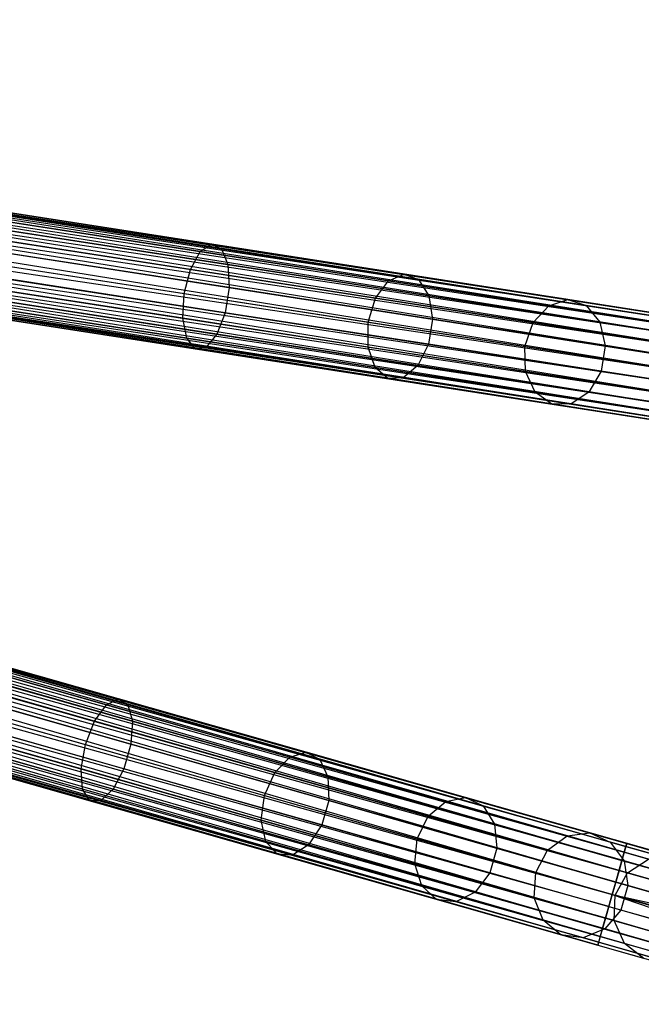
# Model space of a CAD drawing. Extents: x -102 to 101, y -101 to 102.
# Tile 177 of 256: x 66 to 77, y -24 to -6. Entities that reach past the tile are written whole.
import ezdxf

# ---------------------------------------------------------------- set-up
doc = ezdxf.new("R2010")
doc.units = 0
doc.header["$LTSCALE"] = 25.4
doc.layers.get('0').update_dxf_attribs({"linetype": 'CONTINUOUS'})

# ---------------------------------------------------------------- blocks, each defined once
blk = doc.blocks.new('NL2500012268_STL')
at = {"color": 0}
for p, q in [((145.547, -5.704, 327.855), (182.485, -11.438, 327.855)), ((145.547, -5.704, 327.855), (182.485, -11.438, 327.855)), ((182.468, -11.548, 326.932), (145.547, -5.704, 327.145)), ((145.547, -5.704, 327.145), (182.494, -11.381, 327.379)), ((145.547, -5.704, 327.145), (182.494, -11.381, 327.379)), ((182.468, -11.548, 326.932), (145.547, -5.704, 327.145)), ((182.494, -11.381, 327.379), (145.556, -5.647, 327.621)), ((145.556, -5.647, 327.379), (182.494, -11.381, 327.379)), ((182.494, -11.381, 327.379), (145.556, -5.647, 327.621)), ((145.556, -5.647, 327.621), (182.485, -11.438, 327.855)), ((145.556, -5.647, 327.621), (182.485, -11.438, 327.855)), ((145.556, -5.647, 327.379), (182.494, -11.381, 327.379)), ((182.485, -11.438, 327.855), (145.53, -5.814, 328.068)), ((145.53, -5.814, 328.068), (182.444, -11.706, 328.249)), ((145.53, -5.814, 328.068), (182.444, -11.706, 328.249)), ((182.485, -11.438, 327.855), (145.53, -5.814, 328.068)), ((145.53, -5.814, 326.932), (182.468, -11.548, 326.932)), ((145.53, -5.814, 326.932), (182.468, -11.548, 326.932)), ((145.505, -5.972, 328.249), (182.444, -11.706, 328.249)), ((145.505, -5.972, 328.249), (182.444, -11.706, 328.249)), ((182.413, -11.902, 326.615), (145.505, -5.972, 326.751)), ((145.505, -5.972, 326.751), (182.468, -11.548, 326.932)), ((145.505, -5.972, 326.751), (182.468, -11.548, 326.932)), ((182.413, -11.902, 326.615), (145.505, -5.972, 326.751)), ((182.444, -11.706, 328.249), (145.475, -6.168, 328.385)), ((145.475, -6.168, 328.385), (182.379, -12.125, 328.471)), ((145.475, -6.168, 328.385), (182.379, -12.125, 328.471)), ((182.444, -11.706, 328.249), (145.475, -6.168, 328.385)), ((145.475, -6.168, 326.615), (182.413, -11.902, 326.615)), ((145.475, -6.168, 326.615), (182.413, -11.902, 326.615)), ((145.44, -6.391, 328.471), (182.379, -12.125, 328.471)), ((145.44, -6.391, 328.471), (182.379, -12.125, 328.471)), ((145.44, -6.391, 326.529), (182.342, -12.362, 326.5)), ((145.44, -6.391, 326.529), (182.342, -12.362, 326.5)), ((145.44, -6.391, 326.529), (182.413, -11.902, 326.615)), ((145.44, -6.391, 326.529), (182.413, -11.902, 326.615)), ((145.403, -6.628, 328.5), (182.342, -12.362, 328.5)), ((145.403, -6.628, 328.5), (182.342, -12.362, 328.5)), ((145.403, -6.628, 326.5), (182.342, -12.362, 326.5)), ((145.403, -6.628, 326.5), (182.342, -12.362, 326.5)), ((145.367, -6.864, 326.529), (182.342, -12.362, 326.5)), ((182.271, -12.821, 326.615), (145.367, -6.864, 326.529)), ((182.271, -12.821, 326.615), (145.367, -6.864, 326.529)), ((145.367, -6.864, 328.471), (182.305, -12.598, 328.471)), ((145.367, -6.864, 328.471), (182.305, -12.598, 328.471)), ((145.367, -6.864, 326.529), (182.342, -12.362, 326.5)), ((145.332, -7.087, 326.615), (182.271, -12.821, 326.615)), ((145.332, -7.087, 326.615), (182.271, -12.821, 326.615)), ((182.305, -12.598, 328.471), (145.332, -7.087, 328.385)), ((145.332, -7.087, 328.385), (182.24, -13.017, 328.249)), ((145.332, -7.087, 328.385), (182.24, -13.017, 328.249)), ((182.305, -12.598, 328.471), (145.332, -7.087, 328.385)), ((182.216, -13.175, 326.932), (145.302, -7.283, 326.751)), ((145.302, -7.283, 326.751), (182.271, -12.821, 326.615)), ((145.302, -7.283, 326.751), (182.271, -12.821, 326.615)), ((182.216, -13.175, 326.932), (145.302, -7.283, 326.751)), ((145.302, -7.283, 328.249), (182.24, -13.017, 328.249)), ((145.302, -7.283, 328.249), (182.24, -13.017, 328.249)), ((182.19, -13.343, 327.379), (145.26, -7.552, 327.145)), ((145.26, -7.552, 327.145), (182.216, -13.175, 326.932)), ((145.26, -7.552, 327.145), (182.216, -13.175, 326.932)), ((182.19, -13.343, 327.379), (145.26, -7.552, 327.145)), ((145.26, -7.552, 327.855), (182.199, -13.286, 327.855)), ((145.26, -7.552, 327.855), (182.199, -13.286, 327.855)), ((145.277, -7.441, 326.932), (182.216, -13.175, 326.932)), ((145.277, -7.441, 326.932), (182.216, -13.175, 326.932)), ((182.24, -13.017, 328.249), (145.277, -7.441, 328.068)), ((145.277, -7.441, 328.068), (182.199, -13.286, 327.855)), ((145.277, -7.441, 328.068), (182.199, -13.286, 327.855)), ((182.24, -13.017, 328.249), (145.277, -7.441, 328.068)), ((145.251, -7.609, 327.379), (182.19, -13.343, 327.379)), ((145.251, -7.609, 327.621), (182.19, -13.343, 327.379)), ((182.199, -13.286, 327.855), (145.251, -7.609, 327.621)), ((145.251, -7.609, 327.621), (182.19, -13.343, 327.379)), ((145.251, -7.609, 327.379), (182.19, -13.343, 327.379)), ((182.199, -13.286, 327.855), (145.251, -7.609, 327.621)), ((172.487, -9.999, 29.828), (168.588, -9.394, 28.513)), ((172.487, -9.999, 29.828), (168.588, -9.394, 28.513)), ((172.697, -9.86, 29.421), (168.708, -9.241, 28.076)), ((172.697, -9.86, 29.421), (168.708, -9.241, 28.076)), ((172.883, -9.947, 28.989), (168.8, -9.313, 27.612)), ((172.883, -9.947, 28.989), (168.8, -9.313, 27.612)), ((173.004, -10.241, 28.63), (168.841, -9.595, 27.227)), ((173.004, -10.241, 28.63), (168.841, -9.595, 27.227)), ((172.302, -10.333, 30.116), (168.467, -9.737, 28.823)), ((172.302, -10.333, 30.116), (168.467, -9.737, 28.823)), ((172.487, -9.999, 29.828), (172.697, -9.86, 29.421)), ((172.487, -9.999, 29.828), (172.697, -9.86, 29.421)), ((172.697, -9.86, 29.421), (172.883, -9.947, 28.989)), ((176.311, -10.421, 31.594), (172.697, -9.86, 29.421)), ((176.311, -10.421, 31.594), (172.697, -9.86, 29.421)), ((172.697, -9.86, 29.421), (172.883, -9.947, 28.989)), ((172.883, -9.947, 28.989), (173.004, -10.241, 28.63)), ((176.584, -10.522, 31.214), (172.883, -9.947, 28.989)), ((176.584, -10.522, 31.214), (172.883, -9.947, 28.989)), ((172.883, -9.947, 28.989), (173.004, -10.241, 28.63)), ((173.03, -10.674, 28.428), (168.822, -10.021, 27.009)), ((173.03, -10.674, 28.428), (168.822, -10.021, 27.009)), ((172.302, -10.333, 30.116), (172.487, -9.999, 29.828)), ((172.302, -10.333, 30.116), (172.487, -9.999, 29.828)), ((176.02, -10.547, 31.952), (172.487, -9.999, 29.828)), ((176.02, -10.547, 31.952), (172.487, -9.999, 29.828)), ((168.371, -10.193, 28.935), (172.183, -10.785, 30.221)), ((168.371, -10.193, 28.935), (172.183, -10.785, 30.221)), ((172.183, -10.785, 30.221), (172.302, -10.333, 30.116)), ((172.183, -10.785, 30.221), (172.302, -10.333, 30.116)), ((175.777, -10.872, 32.206), (172.302, -10.333, 30.116)), ((175.777, -10.872, 32.206), (172.302, -10.333, 30.116)), ((173.004, -10.241, 28.63), (173.03, -10.674, 28.428)), ((176.776, -10.827, 30.898), (173.004, -10.241, 28.63)), ((176.776, -10.827, 30.898), (173.004, -10.241, 28.63)), ((173.004, -10.241, 28.63), (173.03, -10.674, 28.428)), ((172.957, -11.147, 28.428), (168.749, -10.494, 27.009)), ((172.957, -11.147, 28.428), (168.749, -10.494, 27.009)), ((176.02, -10.547, 31.952), (176.311, -10.421, 31.594)), ((176.02, -10.547, 31.952), (176.311, -10.421, 31.594)), ((176.311, -10.421, 31.594), (176.584, -10.522, 31.214)), ((179.386, -10.898, 34.495), (176.311, -10.421, 31.594)), ((179.386, -10.898, 34.495), (176.311, -10.421, 31.594)), ((176.311, -10.421, 31.594), (176.584, -10.522, 31.214)), ((176.584, -10.522, 31.214), (176.776, -10.827, 30.898)), ((179.732, -11.01, 34.185), (176.584, -10.522, 31.214)), ((179.732, -11.01, 34.185), (176.584, -10.522, 31.214)), ((176.584, -10.522, 31.214), (176.776, -10.827, 30.898)), ((172.159, -11.251, 30.116), (168.324, -10.656, 28.823)), ((172.159, -11.251, 30.116), (168.324, -10.656, 28.823)), ((173.03, -10.674, 28.428), (172.957, -11.147, 28.428)), ((173.03, -10.674, 28.428), (172.957, -11.147, 28.428)), ((176.843, -11.266, 30.72), (173.03, -10.674, 28.428)), ((176.843, -11.266, 30.72), (173.03, -10.674, 28.428)), ((175.777, -10.872, 32.206), (176.02, -10.547, 31.952)), ((175.777, -10.872, 32.206), (176.02, -10.547, 31.952)), ((179.026, -11.014, 34.788), (176.02, -10.547, 31.952)), ((179.026, -11.014, 34.788), (176.02, -10.547, 31.952)), ((180.491, -21.107, 327.379), (144.537, -10.877, 327.621)), ((144.537, -10.877, 327.379), (180.491, -21.107, 327.379)), ((180.491, -21.107, 327.379), (144.537, -10.877, 327.621)), ((144.537, -10.877, 327.621), (180.475, -21.162, 327.855)), ((144.537, -10.877, 327.621), (180.475, -21.162, 327.855)), ((144.537, -10.877, 327.379), (180.491, -21.107, 327.379)), ((172.159, -11.251, 30.116), (172.183, -10.785, 30.221)), ((172.159, -11.251, 30.116), (172.183, -10.785, 30.221)), ((172.183, -10.785, 30.221), (175.638, -11.321, 32.297)), ((172.183, -10.785, 30.221), (175.638, -11.321, 32.297)), ((175.638, -11.321, 32.297), (175.777, -10.872, 32.206)), ((175.638, -11.321, 32.297), (175.777, -10.872, 32.206)), ((178.734, -11.331, 34.996), (175.777, -10.872, 32.206)), ((178.734, -11.331, 34.996), (175.777, -10.872, 32.206)), ((176.776, -10.827, 30.898), (176.843, -11.266, 30.72)), ((179.985, -11.325, 33.927), (176.776, -10.827, 30.898)), ((179.985, -11.325, 33.927), (176.776, -10.827, 30.898)), ((176.776, -10.827, 30.898), (176.843, -11.266, 30.72)), ((179.026, -11.014, 34.788), (179.386, -10.898, 34.495)), ((179.026, -11.014, 34.788), (179.386, -10.898, 34.495)), ((179.386, -10.898, 34.495), (179.732, -11.01, 34.185)), ((181.78, -11.27, 37.993), (179.386, -10.898, 34.495)), ((181.78, -11.27, 37.993), (179.386, -10.898, 34.495)), ((179.386, -10.898, 34.495), (179.732, -11.01, 34.185)), ((180.475, -21.162, 327.855), (144.491, -11.04, 328.068)), ((144.491, -11.04, 328.068), (180.401, -21.424, 328.249)), ((144.491, -11.04, 328.068), (180.401, -21.424, 328.249)), ((180.475, -21.162, 327.855), (144.491, -11.04, 328.068)), ((144.491, -11.04, 326.932), (180.445, -21.27, 326.932)), ((144.491, -11.04, 326.932), (180.445, -21.27, 326.932)), ((144.521, -10.932, 327.855), (180.475, -21.162, 327.855)), ((144.521, -10.932, 327.855), (180.475, -21.162, 327.855)), ((180.445, -21.27, 326.932), (144.521, -10.932, 327.145)), ((144.521, -10.932, 327.145), (180.491, -21.107, 327.379)), ((144.521, -10.932, 327.145), (180.491, -21.107, 327.379)), ((180.445, -21.27, 326.932), (144.521, -10.932, 327.145)), ((172.235, -11.625, 29.828), (168.336, -11.02, 28.513)), ((172.235, -11.625, 29.828), (168.336, -11.02, 28.513)), ((172.8, -11.551, 28.63), (168.637, -10.905, 27.227)), ((172.8, -11.551, 28.63), (168.637, -10.905, 27.227)), ((178.734, -11.331, 34.996), (179.026, -11.014, 34.788)), ((178.734, -11.331, 34.996), (179.026, -11.014, 34.788)), ((181.366, -11.377, 38.207), (179.026, -11.014, 34.788)), ((181.366, -11.377, 38.207), (179.026, -11.014, 34.788)), ((179.732, -11.01, 34.185), (179.985, -11.325, 33.927)), ((182.184, -11.391, 37.765), (179.732, -11.01, 34.185)), ((182.184, -11.391, 37.765), (179.732, -11.01, 34.185)), ((179.732, -11.01, 34.185), (179.985, -11.325, 33.927)), ((144.447, -11.194, 328.249), (180.401, -21.424, 328.249)), ((144.447, -11.194, 328.249), (180.401, -21.424, 328.249)), ((180.347, -21.615, 326.615), (144.447, -11.194, 326.751)), ((144.447, -11.194, 326.751), (180.445, -21.27, 326.932)), ((144.447, -11.194, 326.751), (180.445, -21.27, 326.932)), ((180.347, -21.615, 326.615), (144.447, -11.194, 326.751)), ((172.392, -11.822, 29.421), (168.404, -11.203, 28.076)), ((172.392, -11.822, 29.421), (168.404, -11.203, 28.076)), ((172.597, -11.795, 28.989), (168.513, -11.161, 27.612)), ((172.597, -11.795, 28.989), (168.513, -11.161, 27.612)), ((172.235, -11.625, 29.828), (172.159, -11.251, 30.116)), ((175.635, -11.791, 32.206), (172.159, -11.251, 30.116)), ((172.235, -11.625, 29.828), (172.159, -11.251, 30.116)), ((175.635, -11.791, 32.206), (172.159, -11.251, 30.116)), ((172.957, -11.147, 28.428), (172.8, -11.551, 28.63)), ((172.957, -11.147, 28.428), (172.8, -11.551, 28.63)), ((176.769, -11.739, 30.72), (172.957, -11.147, 28.428)), ((176.769, -11.739, 30.72), (172.957, -11.147, 28.428)), ((176.843, -11.266, 30.72), (176.769, -11.739, 30.72)), ((176.843, -11.266, 30.72), (176.769, -11.739, 30.72)), ((180.086, -11.769, 33.781), (176.843, -11.266, 30.72)), ((180.086, -11.769, 33.781), (176.843, -11.266, 30.72)), ((180.401, -21.424, 328.249), (144.393, -11.385, 328.385)), ((144.393, -11.385, 328.385), (180.285, -21.831, 328.471)), ((144.393, -11.385, 328.385), (180.285, -21.831, 328.471)), ((180.401, -21.424, 328.249), (144.393, -11.385, 328.385)), ((144.393, -11.385, 326.615), (180.347, -21.615, 326.615)), ((144.393, -11.385, 326.615), (180.347, -21.615, 326.615)), ((175.635, -11.791, 32.206), (175.638, -11.321, 32.297)), ((175.635, -11.791, 32.206), (175.638, -11.321, 32.297)), ((175.638, -11.321, 32.297), (178.577, -11.777, 35.071)), ((175.638, -11.321, 32.297), (178.577, -11.777, 35.071)), ((178.577, -11.777, 35.071), (178.734, -11.331, 34.996)), ((178.577, -11.777, 35.071), (178.734, -11.331, 34.996)), ((181.036, -11.688, 38.358), (178.734, -11.331, 34.996)), ((181.036, -11.688, 38.358), (178.734, -11.331, 34.996)), ((179.985, -11.325, 33.927), (180.086, -11.769, 33.781)), ((182.484, -11.713, 37.577), (179.985, -11.325, 33.927)), ((182.484, -11.713, 37.577), (179.985, -11.325, 33.927)), ((179.985, -11.325, 33.927), (180.086, -11.769, 33.781)), ((144.331, -11.602, 328.471), (180.285, -21.831, 328.471)), ((144.331, -11.602, 328.471), (180.285, -21.831, 328.471)), ((144.331, -11.602, 326.529), (180.22, -22.062, 326.5)), ((144.331, -11.602, 326.529), (180.22, -22.062, 326.5)), ((144.331, -11.602, 326.529), (180.347, -21.615, 326.615)), ((144.331, -11.602, 326.529), (180.347, -21.615, 326.615)), ((172.392, -11.822, 29.421), (172.235, -11.625, 29.828)), ((175.768, -12.174, 31.952), (172.235, -11.625, 29.828)), ((172.392, -11.822, 29.421), (172.235, -11.625, 29.828)), ((175.768, -12.174, 31.952), (172.235, -11.625, 29.828)), ((172.8, -11.551, 28.63), (172.597, -11.795, 28.989)), ((172.8, -11.551, 28.63), (172.597, -11.795, 28.989)), ((176.573, -12.137, 30.898), (172.8, -11.551, 28.63)), ((176.573, -12.137, 30.898), (172.8, -11.551, 28.63)), ((172.597, -11.795, 28.989), (172.392, -11.822, 29.421)), ((172.597, -11.795, 28.989), (172.392, -11.822, 29.421)), ((176.007, -12.383, 31.594), (172.392, -11.822, 29.421)), ((176.007, -12.383, 31.594), (172.392, -11.822, 29.421)), ((176.297, -12.369, 31.214), (172.597, -11.795, 28.989)), ((176.297, -12.369, 31.214), (172.597, -11.795, 28.989)), ((175.768, -12.174, 31.952), (175.635, -11.791, 32.206)), ((178.591, -12.25, 34.996), (175.635, -11.791, 32.206)), ((175.768, -12.174, 31.952), (175.635, -11.791, 32.206)), ((178.591, -12.25, 34.996), (175.635, -11.791, 32.206)), ((176.769, -11.739, 30.72), (176.573, -12.137, 30.898)), ((176.769, -11.739, 30.72), (176.573, -12.137, 30.898)), ((180.013, -12.242, 33.781), (176.769, -11.739, 30.72)), ((180.013, -12.242, 33.781), (176.769, -11.739, 30.72)), ((178.591, -12.25, 34.996), (178.577, -11.777, 35.071)), ((178.577, -11.777, 35.071), (180.865, -12.132, 38.413)), ((178.577, -11.777, 35.071), (180.865, -12.132, 38.413)), ((178.591, -12.25, 34.996), (178.577, -11.777, 35.071)), ((180.086, -11.769, 33.781), (180.013, -12.242, 33.781)), ((180.086, -11.769, 33.781), (180.013, -12.242, 33.781)), ((182.612, -12.161, 37.471), (180.086, -11.769, 33.781)), ((182.612, -12.161, 37.471), (180.086, -11.769, 33.781)), ((144.266, -11.832, 328.5), (180.22, -22.062, 328.5)), ((144.266, -11.832, 328.5), (180.22, -22.062, 328.5)), ((144.266, -11.832, 326.5), (180.22, -22.062, 326.5)), ((144.266, -11.832, 326.5), (180.22, -22.062, 326.5)), ((144.2, -12.062, 326.529), (180.22, -22.062, 326.5)), ((180.092, -22.509, 326.615), (144.2, -12.062, 326.529)), ((180.092, -22.509, 326.615), (144.2, -12.062, 326.529)), ((144.2, -12.062, 328.471), (180.154, -22.292, 328.471)), ((144.2, -12.062, 328.471), (180.154, -22.292, 328.471)), ((144.2, -12.062, 326.529), (180.22, -22.062, 326.5)), ((176.007, -12.383, 31.594), (175.768, -12.174, 31.952)), ((178.773, -12.64, 34.788), (175.768, -12.174, 31.952)), ((176.007, -12.383, 31.594), (175.768, -12.174, 31.952)), ((178.773, -12.64, 34.788), (175.768, -12.174, 31.952)), ((176.573, -12.137, 30.898), (176.297, -12.369, 31.214)), ((176.573, -12.137, 30.898), (176.297, -12.369, 31.214)), ((179.782, -12.635, 33.927), (176.573, -12.137, 30.898)), ((179.782, -12.635, 33.927), (176.573, -12.137, 30.898)), ((144.138, -12.279, 326.615), (180.092, -22.509, 326.615)), ((144.138, -12.279, 326.615), (180.092, -22.509, 326.615)), ((180.154, -22.292, 328.471), (144.138, -12.279, 328.385)), ((144.138, -12.279, 328.385), (180.038, -22.699, 328.249)), ((144.138, -12.279, 328.385), (180.038, -22.699, 328.249)), ((180.154, -22.292, 328.471), (144.138, -12.279, 328.385)), ((176.297, -12.369, 31.214), (176.007, -12.383, 31.594)), ((176.297, -12.369, 31.214), (176.007, -12.383, 31.594)), ((179.446, -12.858, 34.185), (176.297, -12.369, 31.214)), ((179.446, -12.858, 34.185), (176.297, -12.369, 31.214)), ((178.773, -12.64, 34.788), (178.591, -12.25, 34.996)), ((180.893, -12.607, 38.358), (178.591, -12.25, 34.996)), ((178.773, -12.64, 34.788), (178.591, -12.25, 34.996)), ((180.893, -12.607, 38.358), (178.591, -12.25, 34.996)), ((180.013, -12.242, 33.781), (179.782, -12.635, 33.927)), ((180.013, -12.242, 33.781), (179.782, -12.635, 33.927)), ((182.539, -12.634, 37.471), (180.013, -12.242, 33.781)), ((182.539, -12.634, 37.471), (180.013, -12.242, 33.781)), ((179.994, -22.853, 326.932), (144.084, -12.47, 326.751)), ((144.084, -12.47, 326.751), (180.092, -22.509, 326.615)), ((144.084, -12.47, 326.751), (180.092, -22.509, 326.615)), ((179.994, -22.853, 326.932), (144.084, -12.47, 326.751)), ((144.084, -12.47, 328.249), (180.038, -22.699, 328.249)), ((144.084, -12.47, 328.249), (180.038, -22.699, 328.249)), ((179.082, -12.86, 34.495), (176.007, -12.383, 31.594)), ((179.082, -12.86, 34.495), (176.007, -12.383, 31.594)), ((179.948, -23.016, 327.379), (144.01, -12.731, 327.145)), ((144.01, -12.731, 327.145), (179.994, -22.853, 326.932)), ((144.01, -12.731, 327.145), (179.994, -22.853, 326.932)), ((179.948, -23.016, 327.379), (144.01, -12.731, 327.145)), ((144.01, -12.731, 327.855), (179.964, -22.961, 327.855)), ((144.01, -12.731, 327.855), (179.964, -22.961, 327.855)), ((144.04, -12.623, 326.932), (179.994, -22.853, 326.932)), ((144.04, -12.623, 326.932), (179.994, -22.853, 326.932)), ((180.038, -22.699, 328.249), (144.04, -12.623, 328.068)), ((144.04, -12.623, 328.068), (179.964, -22.961, 327.855)), ((144.04, -12.623, 328.068), (179.964, -22.961, 327.855)), ((180.038, -22.699, 328.249), (144.04, -12.623, 328.068)), ((179.082, -12.86, 34.495), (178.773, -12.64, 34.788)), ((181.114, -13.004, 38.207), (178.773, -12.64, 34.788)), ((179.082, -12.86, 34.495), (178.773, -12.64, 34.788)), ((181.114, -13.004, 38.207), (178.773, -12.64, 34.788)), ((179.782, -12.635, 33.927), (179.446, -12.858, 34.185)), ((179.782, -12.635, 33.927), (179.446, -12.858, 34.185)), ((182.281, -13.023, 37.577), (179.782, -12.635, 33.927)), ((182.281, -13.023, 37.577), (179.782, -12.635, 33.927)), ((143.994, -12.787, 327.379), (179.948, -23.016, 327.379)), ((143.994, -12.787, 327.621), (179.948, -23.016, 327.379)), ((179.964, -22.961, 327.855), (143.994, -12.787, 327.621)), ((143.994, -12.787, 327.621), (179.948, -23.016, 327.379)), ((143.994, -12.787, 327.379), (179.948, -23.016, 327.379)), ((179.964, -22.961, 327.855), (143.994, -12.787, 327.621)), ((179.446, -12.858, 34.185), (179.082, -12.86, 34.495)), ((179.446, -12.858, 34.185), (179.082, -12.86, 34.495)), ((181.476, -13.232, 37.993), (179.082, -12.86, 34.495)), ((181.476, -13.232, 37.993), (179.082, -12.86, 34.495)), ((181.897, -13.239, 37.765), (179.446, -12.858, 34.185)), ((181.897, -13.239, 37.765), (179.446, -12.858, 34.185)), ((170.955, -18.394, 29.421), (167.073, -17.289, 28.076)), ((170.955, -18.394, 29.421), (167.073, -17.289, 28.076)), ((170.73, -18.506, 29.828), (166.935, -17.426, 28.513)), ((170.73, -18.506, 29.828), (166.935, -17.426, 28.513)), ((171.129, -18.503, 28.989), (167.154, -17.372, 27.612)), ((171.129, -18.503, 28.989), (167.154, -17.372, 27.612)), ((171.213, -18.809, 28.63), (167.161, -17.657, 27.227)), ((171.213, -18.809, 28.63), (167.161, -17.657, 27.227)), ((170.505, -18.814, 30.116), (166.772, -17.752, 28.823)), ((170.505, -18.814, 30.116), (166.772, -17.752, 28.823)), ((171.186, -19.242, 28.428), (167.09, -18.077, 27.009)), ((171.186, -19.242, 28.428), (167.09, -18.077, 27.009)), ((166.621, -18.193, 28.935), (170.332, -19.248, 30.221)), ((166.621, -18.193, 28.935), (170.332, -19.248, 30.221)), ((170.73, -18.506, 29.828), (170.955, -18.394, 29.421)), ((170.73, -18.506, 29.828), (170.955, -18.394, 29.421)), ((170.955, -18.394, 29.421), (171.129, -18.503, 28.989)), ((174.473, -19.395, 31.594), (170.955, -18.394, 29.421)), ((174.473, -19.395, 31.594), (170.955, -18.394, 29.421)), ((170.955, -18.394, 29.421), (171.129, -18.503, 28.989)), ((170.25, -19.708, 30.116), (166.518, -18.646, 28.823)), ((170.25, -19.708, 30.116), (166.518, -18.646, 28.823)), ((171.055, -19.703, 28.428), (166.959, -18.538, 27.009)), ((171.055, -19.703, 28.428), (166.959, -18.538, 27.009)), ((170.505, -18.814, 30.116), (170.73, -18.506, 29.828)), ((170.505, -18.814, 30.116), (170.73, -18.506, 29.828)), ((174.169, -19.484, 31.952), (170.73, -18.506, 29.828)), ((174.169, -19.484, 31.952), (170.73, -18.506, 29.828)), ((171.129, -18.503, 28.989), (171.213, -18.809, 28.63)), ((174.732, -19.528, 31.214), (171.129, -18.503, 28.989)), ((174.732, -19.528, 31.214), (171.129, -18.503, 28.989)), ((171.129, -18.503, 28.989), (171.213, -18.809, 28.63)), ((170.332, -19.248, 30.221), (170.505, -18.814, 30.116)), ((170.332, -19.248, 30.221), (170.505, -18.814, 30.116)), ((173.887, -19.777, 32.206), (170.505, -18.814, 30.116)), ((173.887, -19.777, 32.206), (170.505, -18.814, 30.116)), ((171.213, -18.809, 28.63), (171.186, -19.242, 28.428)), ((171.213, -18.809, 28.63), (171.186, -19.242, 28.428)), ((174.884, -19.854, 30.898), (171.213, -18.809, 28.63)), ((174.884, -19.854, 30.898), (171.213, -18.809, 28.63)), ((170.279, -20.089, 29.828), (166.484, -19.009, 28.513)), ((170.279, -20.089, 29.828), (166.484, -19.009, 28.513)), ((170.85, -20.085, 28.63), (166.798, -18.932, 27.227)), ((170.85, -20.085, 28.63), (166.798, -18.932, 27.227)), ((170.412, -20.303, 29.421), (166.53, -19.199, 28.076)), ((170.412, -20.303, 29.421), (166.53, -19.199, 28.076)), ((170.618, -20.302, 28.989), (166.643, -19.171, 27.612)), ((170.618, -20.302, 28.989), (166.643, -19.171, 27.612)), ((170.25, -19.708, 30.116), (170.332, -19.248, 30.221)), ((170.25, -19.708, 30.116), (170.332, -19.248, 30.221)), ((170.332, -19.248, 30.221), (173.694, -20.205, 32.297)), ((170.332, -19.248, 30.221), (173.694, -20.205, 32.297)), ((171.186, -19.242, 28.428), (171.055, -19.703, 28.428)), ((171.186, -19.242, 28.428), (171.055, -19.703, 28.428)), ((174.897, -20.298, 30.72), (171.186, -19.242, 28.428)), ((174.897, -20.298, 30.72), (171.186, -19.242, 28.428)), ((174.169, -19.484, 31.952), (174.473, -19.395, 31.594)), ((174.169, -19.484, 31.952), (174.473, -19.395, 31.594)), ((174.473, -19.395, 31.594), (174.732, -19.528, 31.214)), ((177.466, -20.246, 34.495), (174.473, -19.395, 31.594)), ((177.466, -20.246, 34.495), (174.473, -19.395, 31.594)), ((174.473, -19.395, 31.594), (174.732, -19.528, 31.214)), ((173.887, -19.777, 32.206), (174.169, -19.484, 31.952)), ((173.887, -19.777, 32.206), (174.169, -19.484, 31.952)), ((177.094, -20.317, 34.788), (174.169, -19.484, 31.952)), ((177.094, -20.317, 34.788), (174.169, -19.484, 31.952)), ((174.732, -19.528, 31.214), (174.884, -19.854, 30.898)), ((177.796, -20.4, 34.185), (174.732, -19.528, 31.214)), ((177.796, -20.4, 34.185), (174.732, -19.528, 31.214)), ((174.732, -19.528, 31.214), (174.884, -19.854, 30.898)), ((170.279, -20.089, 29.828), (170.25, -19.708, 30.116)), ((173.633, -20.671, 32.206), (170.25, -19.708, 30.116)), ((170.279, -20.089, 29.828), (170.25, -19.708, 30.116)), ((173.633, -20.671, 32.206), (170.25, -19.708, 30.116)), ((171.055, -19.703, 28.428), (170.85, -20.085, 28.63)), ((171.055, -19.703, 28.428), (170.85, -20.085, 28.63)), ((174.766, -20.759, 30.72), (171.055, -19.703, 28.428)), ((174.766, -20.759, 30.72), (171.055, -19.703, 28.428)), ((173.694, -20.205, 32.297), (173.887, -19.777, 32.206)), ((173.694, -20.205, 32.297), (173.887, -19.777, 32.206)), ((176.765, -20.596, 34.996), (173.887, -19.777, 32.206)), ((176.765, -20.596, 34.996), (173.887, -19.777, 32.206)), ((174.884, -19.854, 30.898), (174.897, -20.298, 30.72)), ((178.008, -20.743, 33.927), (174.884, -19.854, 30.898)), ((178.008, -20.743, 33.927), (174.884, -19.854, 30.898)), ((174.884, -19.854, 30.898), (174.897, -20.298, 30.72)), ((170.412, -20.303, 29.421), (170.279, -20.089, 29.828)), ((173.718, -21.067, 31.952), (170.279, -20.089, 29.828)), ((170.412, -20.303, 29.421), (170.279, -20.089, 29.828)), ((173.718, -21.067, 31.952), (170.279, -20.089, 29.828)), ((170.85, -20.085, 28.63), (170.618, -20.302, 28.989)), ((170.85, -20.085, 28.63), (170.618, -20.302, 28.989)), ((174.521, -21.13, 30.898), (170.85, -20.085, 28.63)), ((174.521, -21.13, 30.898), (170.85, -20.085, 28.63)), ((170.618, -20.302, 28.989), (170.412, -20.303, 29.421)), ((170.618, -20.302, 28.989), (170.412, -20.303, 29.421)), ((173.93, -21.304, 31.594), (170.412, -20.303, 29.421)), ((173.93, -21.304, 31.594), (170.412, -20.303, 29.421)), ((174.22, -21.327, 31.214), (170.618, -20.302, 28.989)), ((174.22, -21.327, 31.214), (170.618, -20.302, 28.989)), ((173.633, -20.671, 32.206), (173.694, -20.205, 32.297)), ((173.633, -20.671, 32.206), (173.694, -20.205, 32.297)), ((173.694, -20.205, 32.297), (176.555, -21.019, 35.071)), ((173.694, -20.205, 32.297), (176.555, -21.019, 35.071)), ((174.897, -20.298, 30.72), (174.766, -20.759, 30.72)), ((174.897, -20.298, 30.72), (174.766, -20.759, 30.72)), ((178.054, -21.197, 33.781), (174.897, -20.298, 30.72)), ((178.054, -21.197, 33.781), (174.897, -20.298, 30.72)), ((176.765, -20.596, 34.996), (177.094, -20.317, 34.788)), ((176.765, -20.596, 34.996), (177.094, -20.317, 34.788)), ((177.094, -20.317, 34.788), (177.466, -20.246, 34.495)), ((177.094, -20.317, 34.788), (177.466, -20.246, 34.495)), ((179.372, -20.965, 38.207), (177.094, -20.317, 34.788)), ((179.372, -20.965, 38.207), (177.094, -20.317, 34.788)), ((177.466, -20.246, 34.495), (177.796, -20.4, 34.185)), ((179.796, -20.909, 37.993), (177.466, -20.246, 34.495)), ((179.796, -20.909, 37.993), (177.466, -20.246, 34.495)), ((177.466, -20.246, 34.495), (177.796, -20.4, 34.185)), ((177.796, -20.4, 34.185), (178.008, -20.743, 33.927)), ((180.182, -21.079, 37.765), (177.796, -20.4, 34.185)), ((180.182, -21.079, 37.765), (177.796, -20.4, 34.185)), ((177.796, -20.4, 34.185), (178.008, -20.743, 33.927)), ((173.718, -21.067, 31.952), (173.633, -20.671, 32.206)), ((176.511, -21.49, 34.996), (173.633, -20.671, 32.206)), ((173.718, -21.067, 31.952), (173.633, -20.671, 32.206)), ((176.511, -21.49, 34.996), (173.633, -20.671, 32.206)), ((176.555, -21.019, 35.071), (176.765, -20.596, 34.996)), ((176.555, -21.019, 35.071), (176.765, -20.596, 34.996)), ((179.006, -21.233, 38.358), (176.765, -20.596, 34.996)), ((179.006, -21.233, 38.358), (176.765, -20.596, 34.996)), ((174.766, -20.759, 30.72), (174.521, -21.13, 30.898)), ((174.766, -20.759, 30.72), (174.521, -21.13, 30.898)), ((177.923, -21.657, 33.781), (174.766, -20.759, 30.72)), ((177.923, -21.657, 33.781), (174.766, -20.759, 30.72)), ((178.008, -20.743, 33.927), (178.054, -21.197, 33.781)), ((180.44, -21.435, 37.577), (178.008, -20.743, 33.927)), ((180.44, -21.435, 37.577), (178.008, -20.743, 33.927)), ((178.008, -20.743, 33.927), (178.054, -21.197, 33.781)), ((176.511, -21.49, 34.996), (176.555, -21.019, 35.071)), ((176.511, -21.49, 34.996), (176.555, -21.019, 35.071)), ((176.555, -21.019, 35.071), (178.782, -21.653, 38.413)), ((176.555, -21.019, 35.071), (178.782, -21.653, 38.413)), ((179.006, -21.233, 38.358), (179.372, -20.965, 38.207)), ((179.006, -21.233, 38.358), (179.372, -20.965, 38.207)), ((179.372, -20.965, 38.207), (179.796, -20.909, 37.993)), ((179.372, -20.965, 38.207), (179.796, -20.909, 37.993)), ((180.898, -21.399, 42.051), (179.372, -20.965, 38.207)), ((180.898, -21.399, 42.051), (179.372, -20.965, 38.207)), ((179.796, -20.909, 37.993), (180.182, -21.079, 37.765)), ((181.358, -21.353, 41.925), (179.796, -20.909, 37.993)), ((181.358, -21.353, 41.925), (179.796, -20.909, 37.993)), ((179.796, -20.909, 37.993), (180.182, -21.079, 37.765)), ((173.93, -21.304, 31.594), (173.718, -21.067, 31.952)), ((176.644, -21.9, 34.788), (173.718, -21.067, 31.952)), ((173.93, -21.304, 31.594), (173.718, -21.067, 31.952)), ((176.644, -21.9, 34.788), (173.718, -21.067, 31.952)), ((174.521, -21.13, 30.898), (174.22, -21.327, 31.214)), ((174.521, -21.13, 30.898), (174.22, -21.327, 31.214)), ((177.645, -22.019, 33.927), (174.521, -21.13, 30.898)), ((177.645, -22.019, 33.927), (174.521, -21.13, 30.898)), ((178.054, -21.197, 33.781), (177.923, -21.657, 33.781)), ((178.054, -21.197, 33.781), (177.923, -21.657, 33.781)), ((180.512, -21.896, 37.471), (178.054, -21.197, 33.781)), ((180.512, -21.896, 37.471), (178.054, -21.197, 33.781)), ((178.782, -21.653, 38.413), (179.006, -21.233, 38.358)), ((178.782, -21.653, 38.413), (179.006, -21.233, 38.358)), ((180.507, -21.66, 42.14), (179.006, -21.233, 38.358)), ((180.507, -21.66, 42.14), (179.006, -21.233, 38.358)), ((180.182, -21.079, 37.765), (180.44, -21.435, 37.577)), ((181.781, -21.534, 41.792), (180.182, -21.079, 37.765)), ((181.781, -21.534, 41.792), (180.182, -21.079, 37.765)), ((180.182, -21.079, 37.765), (180.44, -21.435, 37.577)), ((180.401, -21.424, 328.249), (180.475, -21.162, 327.855)), ((180.401, -21.424, 328.249), (180.475, -21.162, 327.855)), ((180.491, -21.107, 327.379), (180.445, -21.27, 326.932)), ((180.491, -21.107, 327.379), (180.445, -21.27, 326.932)), ((180.475, -21.162, 327.855), (180.491, -21.107, 327.379)), ((180.475, -21.162, 327.855), (180.491, -21.107, 327.379)), ((180.475, -21.162, 327.855), (184.462, -22.297, 327.428)), ((180.475, -21.162, 327.855), (184.462, -22.297, 327.428)), ((180.491, -21.107, 327.379), (184.385, -22.215, 326.963)), ((180.491, -21.107, 327.379), (184.385, -22.215, 326.963)), ((174.22, -21.327, 31.214), (173.93, -21.304, 31.594)), ((176.923, -22.156, 34.495), (173.93, -21.304, 31.594)), ((174.22, -21.327, 31.214), (173.93, -21.304, 31.594)), ((176.923, -22.156, 34.495), (173.93, -21.304, 31.594)), ((177.284, -22.199, 34.185), (174.22, -21.327, 31.214)), ((177.284, -22.199, 34.185), (174.22, -21.327, 31.214)), ((180.285, -21.831, 328.471), (180.401, -21.424, 328.249)), ((180.285, -21.831, 328.471), (180.401, -21.424, 328.249)), ((180.445, -21.27, 326.932), (180.347, -21.615, 326.615)), ((180.445, -21.27, 326.932), (180.347, -21.615, 326.615)), ((180.401, -21.424, 328.249), (184.465, -22.58, 327.814)), ((180.401, -21.424, 328.249), (184.465, -22.58, 327.814)), ((180.445, -21.27, 326.932), (184.251, -22.353, 326.525)), ((180.445, -21.27, 326.932), (184.251, -22.353, 326.525)), ((180.507, -21.66, 42.14), (180.898, -21.399, 42.051)), ((180.507, -21.66, 42.14), (180.898, -21.399, 42.051)), ((176.644, -21.9, 34.788), (176.511, -21.49, 34.996)), ((178.751, -22.127, 38.358), (176.511, -21.49, 34.996)), ((176.644, -21.9, 34.788), (176.511, -21.49, 34.996)), ((178.751, -22.127, 38.358), (176.511, -21.49, 34.996)), ((180.347, -21.615, 326.615), (180.22, -22.062, 326.5)), ((180.347, -21.615, 326.615), (180.22, -22.062, 326.5)), ((180.347, -21.615, 326.615), (184.091, -22.68, 326.214)), ((180.347, -21.615, 326.615), (184.091, -22.68, 326.214)), ((180.44, -21.435, 37.577), (180.512, -21.896, 37.471)), ((182.07, -21.899, 41.682), (180.44, -21.435, 37.577)), ((182.07, -21.899, 41.682), (180.44, -21.435, 37.577)), ((180.44, -21.435, 37.577), (180.512, -21.896, 37.471)), ((177.923, -21.657, 33.781), (177.645, -22.019, 33.927)), ((177.923, -21.657, 33.781), (177.645, -22.019, 33.927)), ((180.381, -22.356, 37.471), (177.923, -21.657, 33.781)), ((180.381, -22.356, 37.471), (177.923, -21.657, 33.781)), ((178.751, -22.127, 38.358), (178.782, -21.653, 38.413)), ((178.751, -22.127, 38.358), (178.782, -21.653, 38.413)), ((178.782, -21.653, 38.413), (180.274, -22.077, 42.172)), ((178.782, -21.653, 38.413), (180.274, -22.077, 42.172)), ((180.274, -22.077, 42.172), (180.507, -21.66, 42.14)), ((180.274, -22.077, 42.172), (180.507, -21.66, 42.14)), ((181.2, -21.857, 46.167), (180.507, -21.66, 42.14)), ((181.2, -21.857, 46.167), (180.507, -21.66, 42.14)), ((176.923, -22.156, 34.495), (176.644, -21.9, 34.788)), ((178.922, -22.548, 38.207), (176.644, -21.9, 34.788)), ((176.923, -22.156, 34.495), (176.644, -21.9, 34.788)), ((178.922, -22.548, 38.207), (176.644, -21.9, 34.788)), ((180.22, -22.062, 328.5), (180.285, -21.831, 328.471)), ((180.22, -22.062, 328.5), (180.285, -21.831, 328.471)), ((180.285, -21.831, 328.471), (184.393, -23, 328.032)), ((180.285, -21.831, 328.471), (184.393, -23, 328.032)), ((180.512, -21.896, 37.471), (180.381, -22.356, 37.471)), ((180.512, -21.896, 37.471), (180.381, -22.356, 37.471)), ((182.159, -22.365, 41.619), (180.512, -21.896, 37.471)), ((182.159, -22.365, 41.619), (180.512, -21.896, 37.471)), ((177.284, -22.199, 34.185), (176.923, -22.156, 34.495)), ((179.253, -22.819, 37.993), (176.923, -22.156, 34.495)), ((177.284, -22.199, 34.185), (176.923, -22.156, 34.495)), ((179.253, -22.819, 37.993), (176.923, -22.156, 34.495)), ((177.645, -22.019, 33.927), (177.284, -22.199, 34.185)), ((177.645, -22.019, 33.927), (177.284, -22.199, 34.185)), ((180.077, -22.711, 37.577), (177.645, -22.019, 33.927)), ((180.077, -22.711, 37.577), (177.645, -22.019, 33.927)), ((178.922, -22.548, 38.207), (178.751, -22.127, 38.358)), ((180.253, -22.554, 42.14), (178.751, -22.127, 38.358)), ((178.922, -22.548, 38.207), (178.751, -22.127, 38.358)), ((180.253, -22.554, 42.14), (178.751, -22.127, 38.358)), ((180.22, -22.062, 326.5), (180.092, -22.509, 326.615)), ((180.22, -22.062, 326.5), (180.092, -22.509, 326.615)), ((180.154, -22.292, 328.471), (180.22, -22.062, 328.5)), ((180.154, -22.292, 328.471), (180.22, -22.062, 328.5)), ((180.22, -22.062, 328.5), (184.393, -23, 328.032)), ((180.22, -22.062, 328.5), (184.393, -23, 328.032)), ((180.22, -22.062, 328.5), (184.262, -23.46, 328.032)), ((180.22, -22.062, 328.5), (184.262, -23.46, 328.032)), ((180.22, -22.062, 326.5), (183.941, -23.12, 326.102)), ((180.22, -22.062, 326.5), (183.941, -23.12, 326.102)), ((180.253, -22.554, 42.14), (180.274, -22.077, 42.172)), ((180.253, -22.554, 42.14), (180.274, -22.077, 42.172)), ((180.963, -22.273, 46.175), (180.274, -22.077, 42.172)), ((180.963, -22.273, 46.175), (180.274, -22.077, 42.172)), ((179.67, -22.877, 37.765), (177.284, -22.199, 34.185)), ((179.67, -22.877, 37.765), (177.284, -22.199, 34.185)), ((180.038, -22.699, 328.249), (180.154, -22.292, 328.471)), ((180.038, -22.699, 328.249), (180.154, -22.292, 328.471)), ((180.381, -22.356, 37.471), (180.077, -22.711, 37.577)), ((180.381, -22.356, 37.471), (180.077, -22.711, 37.577)), ((180.154, -22.292, 328.471), (184.262, -23.46, 328.032)), ((180.154, -22.292, 328.471), (184.262, -23.46, 328.032)), ((182.028, -22.825, 41.619), (180.381, -22.356, 37.471)), ((182.028, -22.825, 41.619), (180.381, -22.356, 37.471)), ((180.092, -22.509, 326.615), (179.994, -22.853, 326.932)), ((180.092, -22.509, 326.615), (179.994, -22.853, 326.932)), ((180.092, -22.509, 326.615), (183.836, -23.574, 326.214)), ((180.092, -22.509, 326.615), (183.836, -23.574, 326.214)), ((179.253, -22.819, 37.993), (178.922, -22.548, 38.207)), ((180.448, -22.982, 42.051), (178.922, -22.548, 38.207)), ((179.253, -22.819, 37.993), (178.922, -22.548, 38.207)), ((180.448, -22.982, 42.051), (178.922, -22.548, 38.207)), ((180.077, -22.711, 37.577), (179.67, -22.877, 37.765)), ((180.077, -22.711, 37.577), (179.67, -22.877, 37.765)), ((179.964, -22.961, 327.855), (180.038, -22.699, 328.249)), ((179.964, -22.961, 327.855), (180.038, -22.699, 328.249)), ((180.038, -22.699, 328.249), (184.102, -23.856, 327.814)), ((180.038, -22.699, 328.249), (184.102, -23.856, 327.814)), ((181.707, -23.174, 41.682), (180.077, -22.711, 37.577)), ((181.707, -23.174, 41.682), (180.077, -22.711, 37.577)), ((180.448, -22.982, 42.051), (180.253, -22.554, 42.14)), ((180.946, -22.751, 46.167), (180.253, -22.554, 42.14)), ((180.448, -22.982, 42.051), (180.253, -22.554, 42.14)), ((180.946, -22.751, 46.167), (180.253, -22.554, 42.14)), ((179.67, -22.877, 37.765), (179.253, -22.819, 37.993)), ((180.814, -23.263, 41.925), (179.253, -22.819, 37.993)), ((179.67, -22.877, 37.765), (179.253, -22.819, 37.993)), ((180.814, -23.263, 41.925), (179.253, -22.819, 37.993)), ((181.269, -23.332, 41.792), (179.67, -22.877, 37.765)), ((181.269, -23.332, 41.792), (179.67, -22.877, 37.765)), ((179.994, -22.853, 326.932), (179.948, -23.016, 327.379)), ((179.994, -22.853, 326.932), (179.948, -23.016, 327.379)), ((179.994, -22.853, 326.932), (183.8, -23.936, 326.525)), ((179.994, -22.853, 326.932), (183.8, -23.936, 326.525)), ((179.948, -23.016, 327.379), (179.964, -22.961, 327.855)), ((179.948, -23.016, 327.379), (179.964, -22.961, 327.855)), ((179.948, -23.016, 327.379), (183.842, -24.124, 326.963)), ((179.948, -23.016, 327.379), (183.842, -24.124, 326.963)), ((179.964, -22.961, 327.855), (183.951, -24.095, 327.428)), ((179.964, -22.961, 327.855), (183.951, -24.095, 327.428)), ((180.814, -23.263, 41.925), (180.448, -22.982, 42.051)), ((181.152, -23.183, 46.145), (180.448, -22.982, 42.051)), ((180.814, -23.263, 41.925), (180.448, -22.982, 42.051)), ((181.152, -23.183, 46.145), (180.448, -22.982, 42.051))]:
    blk.add_line(p, q, dxfattribs=at)

msp = doc.modelspace()

# ---------------------------------------------------------------- block references
at = {"color": 0}
msp.add_blockref('NL2500012268_STL', (-103.369, -0.081, -1716.928), dxfattribs=at)

doc.saveas('drawing.dxf')
